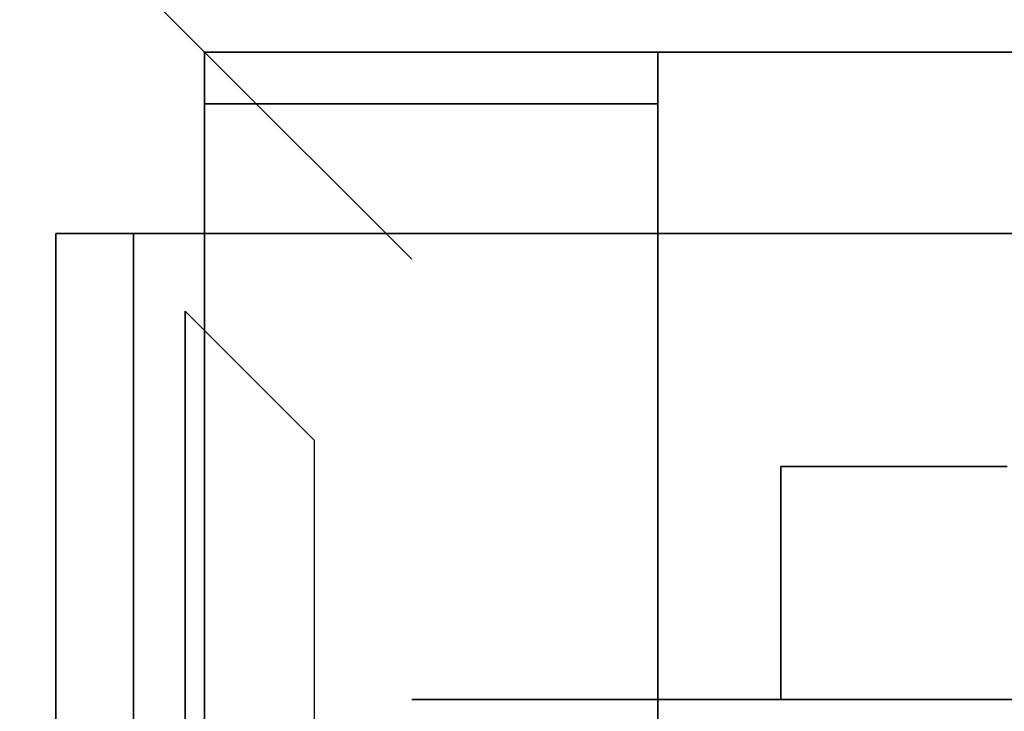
# Model space of a CAD drawing. Header units: millimetres. Extents: x 0 to 1524, y 0 to 1016.
# Tile 247 of 256: x 715.46 to 719.26, y 767.13 to 769.8. Entities that reach past the tile are written whole.
import ezdxf

# ---------------------------------------------------------------- set-up
doc = ezdxf.new("R2010")
doc.units = ezdxf.units.MM
doc.header["$LTSCALE"] = 83.82
doc.layers.get('0').update_dxf_attribs({"linetype": 'CONTINUOUS'})
doc.styles.get("Standard").update_dxf_attribs({"font": 'txt', "width": 0.8})
doc.dimstyles.new('DIMSTYLE_1', dxfattribs={"dimtxt": 15, "dimasz": 12, "dimexe": 0.18, "dimexo": 0.0625, "dimgap": 0.09, "dimtad": 1, "dimzin": 0, "dimdsep": 46, "dimtxsty": 'STANDARD', "dimblk": 'CLOSED', "dimblk1": 'CLOSED', "dimblk2": 'CLOSED', "dimcen": 0.09, "dimadec": 0, "dimazin": 0, "dimtp": 0.01, "dimtm": 0.01, "dimtfac": 1, "dimtofl": 0, "dimtmove": 0, "dimatfit": 3, "dimldrblk": 'CLOSED', "dimfxl": 1, "dimtolj": 1, "dimtzin": 0, "dimarcsym": 0})

# ---------------------------------------------------------------- blocks, each defined once
blk = doc.blocks.new('_CLOSED')
at = {"color": 0, "linetype": 'BYBLOCK'}
for p, q in [((0, 0), (-1, 0.20833)), ((-1, 0.20833), (-1, -0.20833)), ((-1, -0.20833), (0, 0)), ((-1, 0), (0, 0))]:
    blk.add_line(p, q, dxfattribs=at)
blk = doc.blocks.new('*D8')
at = {"color": 2, "linetype": 'CONTINUOUS'}
for p, q in [((743.4875, 787.1161), (417.6691, 787.1161)), ((418.6691, 787.1161), (418.6691, 678.1368)), ((418.6691, 569.1575), (418.6691, 678.1368)), ((571.0558, 569.1575), (417.6691, 569.1575))]:
    blk.add_line(p, q, dxfattribs=at)
at = {"color": 2, "linetype": 'CONTINUOUS', "xscale": 12, "yscale": 12, "zscale": 12}
for p, rotation in [((418.6691, 787.1161), 90), ((418.6691, 569.1575), 270)]:
    blk.add_blockref('_CLOSED', p, dxfattribs=dict(at, rotation=rotation))

msp = doc.modelspace()

# ---------------------------------------------------------------- linework, layer by layer
at = {"color": 6, "linetype": 'CONTINUOUS'}
for p, q in [((714.6694, 771.1775), (716.1694, 769.6775)), ((714.6694, 771.1775), (716.1694, 769.6775)), ((714.6694, 771.1775), (716.1694, 769.6775)), ((714.6694, 771.1775), (716.1694, 769.6775)), ((716.1694, 769.6775), (717.9194, 769.6775)), ((716.1694, 769.6775), (717.9194, 769.6775)), ((716.1694, 769.6775), (716.1694, 769.4775)), ((716.1694, 769.6775), (716.1694, 766.7775)), ((716.1694, 769.6775), (716.1694, 766.7775)), ((716.1694, 769.4775), (716.1694, 769.6775)), ((717.9194, 769.6775), (716.1694, 769.6775)), ((717.9194, 769.6775), (716.1694, 769.6775)), ((716.1694, 769.6775), (717.9194, 769.6775)), ((716.1694, 769.6775), (717.9194, 769.6775)), ((716.1694, 769.6775), (716.1694, 769.4775)), ((716.1694, 769.6775), (716.1694, 766.7775)), ((716.1694, 769.6775), (716.1694, 766.7775)), ((716.1694, 769.4775), (716.1694, 769.6775)), ((717.9194, 769.6775), (716.1694, 769.6775)), ((717.9194, 769.6775), (716.1694, 769.6775)), ((717.9194, 769.6775), (723.0694, 769.6775)), ((723.0694, 769.6775), (717.9194, 769.6775)), ((717.9194, 769.6775), (723.0694, 769.6775)), ((723.0694, 769.6775), (717.9194, 769.6775)), ((715.5944, 765.2775), (715.5944, 768.9775)), ((715.5944, 768.9775), (715.5944, 765.2775)), ((715.5944, 765.2775), (715.5944, 768.9775)), ((715.5944, 768.9775), (715.5944, 765.2775)), ((715.8944, 768.9775), (715.8944, 765.2775)), ((715.8944, 765.2775), (715.8944, 768.9775)), ((715.8944, 768.9775), (715.8944, 765.2775)), ((715.8944, 765.2775), (715.8944, 768.9775)), ((716.0944, 765.3775), (716.0944, 768.6775)), ((716.0944, 765.3775), (716.0944, 768.6775)), ((716.0944, 765.3775), (716.0944, 768.6775)), ((716.0944, 765.3775), (716.0944, 768.6775)), ((716.5944, 766.3275), (716.5944, 768.1775)), ((716.5944, 766.3275), (716.5944, 768.1775)), ((716.5944, 766.3275), (716.5944, 768.1775)), ((716.5944, 766.3275), (716.5944, 768.1775)), ((718.3944, 767.1775), (722.5944, 767.1775)), ((722.5944, 767.1775), (718.3944, 767.1775)), ((718.3944, 767.1775), (722.5944, 767.1775)), ((722.5944, 767.1775), (718.3944, 767.1775))]:
    msp.add_line(p, q, dxfattribs=at)
at = {"color": 7, "linetype": 'CONTINUOUS'}
for p, q in [((716.1694, 769.6775), (717.9194, 769.6775)), ((717.9194, 769.6775), (716.1694, 769.6775)), ((716.1694, 769.6775), (716.9694, 768.8775)), ((716.9694, 768.8775), (716.1694, 769.6775)), ((716.1694, 769.6775), (717.9194, 769.6775)), ((717.9194, 769.6775), (716.1694, 769.6775)), ((716.1694, 769.6775), (716.9694, 768.8775)), ((716.9694, 768.8775), (716.1694, 769.6775)), ((717.9194, 769.6775), (717.9194, 769.4775)), ((717.9194, 769.6775), (718.5194, 769.6775)), ((718.5194, 769.6775), (717.9194, 769.6775)), ((717.9194, 766.7775), (717.9194, 769.6775)), ((717.9194, 769.6775), (717.9194, 766.7775)), ((717.9194, 769.4775), (717.9194, 769.6775)), ((717.9194, 769.6775), (717.9194, 769.4775)), ((717.9194, 769.6775), (718.5194, 769.6775)), ((718.5194, 769.6775), (717.9194, 769.6775)), ((717.9194, 766.7775), (717.9194, 769.6775)), ((717.9194, 769.6775), (717.9194, 766.7775)), ((717.9194, 769.4775), (717.9194, 769.6775)), ((718.5194, 769.6775), (722.4694, 769.6775)), ((722.4694, 769.6775), (718.5194, 769.6775)), ((718.5194, 769.6775), (722.4694, 769.6775)), ((722.4694, 769.6775), (718.5194, 769.6775)), ((717.9194, 769.4775), (716.1694, 769.4775)), ((716.1694, 769.4775), (716.1694, 766.7775)), ((716.1694, 766.7775), (716.1694, 769.4775)), ((716.1694, 769.4775), (717.9194, 769.4775)), ((717.9194, 769.4775), (716.1694, 769.4775)), ((716.1694, 769.4775), (716.1694, 766.7775)), ((716.1694, 766.7775), (716.1694, 769.4775)), ((716.1694, 769.4775), (717.9194, 769.4775)), ((715.8944, 768.9775), (725.0944, 768.9775)), ((725.0944, 768.9775), (715.8944, 768.9775)), ((715.8944, 768.9775), (725.0944, 768.9775)), ((725.0944, 768.9775), (715.8944, 768.9775)), ((716.0944, 768.6775), (716.0944, 766.7775)), ((716.5944, 768.1775), (716.0944, 768.6775)), ((716.0944, 768.6775), (716.5944, 768.1775)), ((716.0944, 766.7775), (716.0944, 768.6775)), ((716.0944, 768.6775), (716.0944, 766.7775)), ((716.5944, 768.1775), (716.0944, 768.6775)), ((716.0944, 768.6775), (716.5944, 768.1775)), ((716.0944, 766.7775), (716.0944, 768.6775)), ((718.3944, 768.0775), (719.2694, 768.0775)), ((718.3944, 767.1775), (718.3944, 768.0775)), ((718.3944, 768.0775), (718.3944, 767.1775)), ((719.2694, 768.0775), (718.3944, 768.0775)), ((718.3944, 768.0775), (719.2694, 768.0775)), ((718.3944, 767.1775), (718.3944, 768.0775)), ((718.3944, 768.0775), (718.3944, 767.1775)), ((719.2694, 768.0775), (718.3944, 768.0775)), ((717.9194, 767.1775), (716.9694, 767.1775)), ((716.9694, 767.1775), (717.9194, 767.1775)), ((717.9194, 767.1775), (716.9694, 767.1775)), ((716.9694, 767.1775), (717.9194, 767.1775)), ((718.5194, 767.1775), (717.9194, 767.1775)), ((717.9194, 767.1775), (718.5194, 767.1775)), ((718.5194, 767.1775), (717.9194, 767.1775)), ((717.9194, 767.1775), (718.5194, 767.1775)), ((722.5944, 767.1775), (718.3944, 767.1775)), ((718.3944, 767.1775), (722.5944, 767.1775)), ((722.5944, 767.1775), (718.3944, 767.1775)), ((718.3944, 767.1775), (722.5944, 767.1775)), ((722.4694, 767.1775), (718.5194, 767.1775)), ((718.5194, 767.1775), (722.4694, 767.1775)), ((722.4694, 767.1775), (718.5194, 767.1775)), ((718.5194, 767.1775), (722.4694, 767.1775))]:
    msp.add_line(p, q, dxfattribs=at)
for points in [[(715.5944, 768.9775), (715.6001, 768.9775), (715.617, 768.9775), (715.6445, 768.9775), (715.6823, 768.9775), (715.7275, 768.9775), (715.7791, 768.9775), (715.8351, 768.9775), (715.8944, 768.9775)], [(715.8944, 768.9775), (715.8361, 768.9775), (715.7801, 768.9775), (715.7284, 768.9775), (715.6823, 768.9775), (715.6451, 768.9775), (715.6174, 768.9775), (715.6003, 768.9775), (715.5944, 768.9775)], [(715.5944, 768.9775), (715.6001, 768.9775), (715.617, 768.9775), (715.6445, 768.9775), (715.6823, 768.9775), (715.7275, 768.9775), (715.7791, 768.9775), (715.8351, 768.9775), (715.8944, 768.9775)], [(715.8944, 768.9775), (715.8361, 768.9775), (715.7801, 768.9775), (715.7284, 768.9775), (715.6823, 768.9775), (715.6451, 768.9775), (715.6174, 768.9775), (715.6003, 768.9775), (715.5944, 768.9775)]]:
    msp.add_lwpolyline(points, dxfattribs=at)

# ---------------------------------------------------------------- dimensions: what is measured, and where the dimension line sits
at = {"color": 2, "linetype": 'CONTINUOUS'}
dim = msp.add_linear_dim(base=(418.6691, 787.1161), p1=(571.0558, 569.1575), p2=(743.4875, 787.1161), angle=90, dimstyle='DIMSTYLE_1', dxfattribs=at)
dim.commit()
dim.dimension.update_dxf_attribs({"geometry": '*D8', "text_midpoint": (414.9191, 642.1368), "dimtype": 160})

doc.saveas('drawing.dxf')
